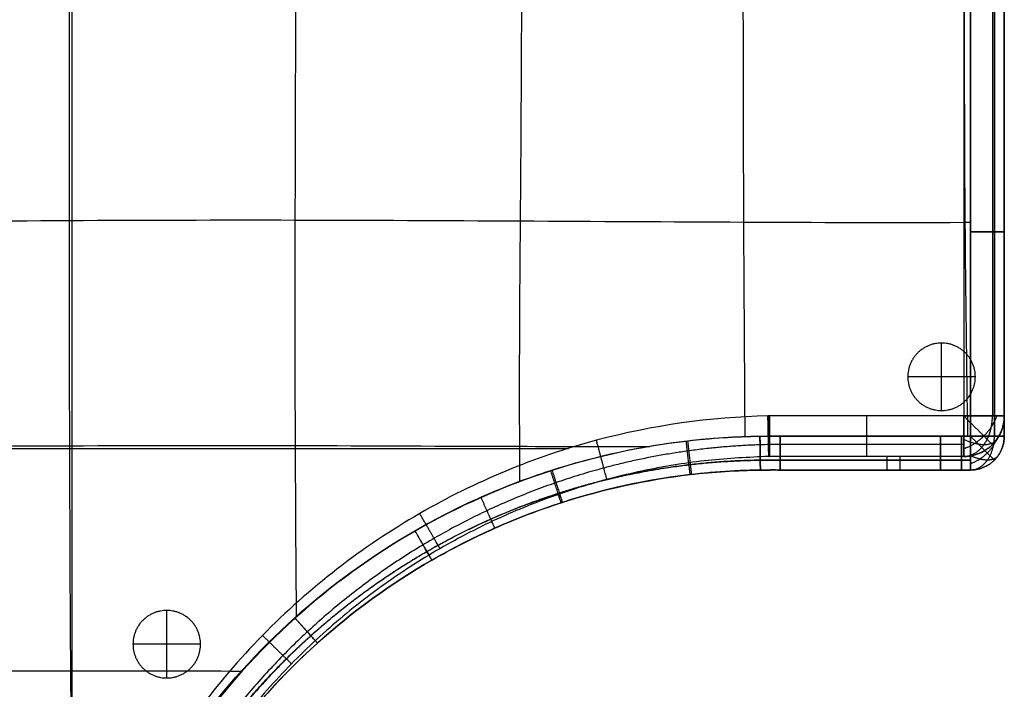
# Model space of a CAD drawing. Header units: millimetres. Extents: x 2731 to 5731, y -9408 to -7904.
# Tile 16 of 64: x 3496 to 4225, y -8896 to -8400. Entities that reach past the tile are written whole.
import ezdxf

# ---------------------------------------------------------------- set-up
doc = ezdxf.new("R2010")
doc.units = ezdxf.units.MM
doc.layers.add('COMPO3', color=7, linetype='Continuous', true_color=0x000000)

msp = doc.modelspace()

# ---------------------------------------------------------------- linework, layer by layer
at = {"layer": 'COMPO3'}
for p, q in [((4194.72, -8057.54, -518.93), (4194.72, -8693.5, -518.93)), ((4194.72, -8057.54, -722.28), (4194.72, -8693.5, -722.28)), ((4224.72, -8557.28, -374.87), (4224.72, -8557.28, -492.34)), ((4178.29, -8689.52, -722.54), (4178.29, -8639.52, -722.54)), ((4178.29, -8689.52, -767.54), (4178.29, -8639.52, -767.54)), ((4203.29, -8664.52, -722.54), (4153.29, -8664.52, -722.54)), ((4203.29, -8664.52, -767.54), (4153.29, -8664.52, -767.54)), ((4194.72, -8693.5, -518.93), (4051.03, -8693.5, -518.93)), ((4194.72, -8693.5, -722.28), (4051.03, -8693.5, -722.28)), ((4224.72, -8708.54, -374.91), (4224.72, -8708.54, -492.37)), ((4044.21, -8733.59, -374.85), (4044.21, -8733.59, -492.32)), ((4058.96, -8733.54, -374.86), (4058.96, -8733.54, -492.33)), ((4073.61, -8733.54, -374.86), (4073.61, -8733.54, -492.33)), ((4102.9, -8733.54, -374.87), (4102.9, -8733.54, -492.34)), ((4132.42, -8733.54, -374.88), (4132.42, -8733.54, -492.35)), ((4162.38, -8733.54, -374.89), (4162.38, -8733.54, -492.36)), ((4177.59, -8733.54, -374.9), (4177.59, -8733.54, -492.37)), ((4193, -8733.54, -374.9), (4193, -8733.54, -492.37)), ((3984.86, -8737.9, -374.83), (3984.86, -8737.9, -492.3)), ((3868.37, -8767.98, -374.77), (3868.37, -8767.98, -492.24)), ((3763.28, -8824.43, -374.71), (3763.28, -8824.43, -492.18)), ((3604.89, -8887.54, -722.54), (3604.89, -8837.54, -722.54)), ((3604.89, -8887.54, -767.54), (3604.89, -8837.54, -767.54)), ((3629.89, -8862.54, -722.54), (3579.89, -8862.54, -722.54)), ((3629.89, -8862.54, -767.54), (3579.89, -8862.54, -767.54))]:
    msp.add_line(p, q, dxfattribs=at)
msp.add_lwpolyline([(4137.72, -8733.54), (4147.72, -8733.54), (4147.72, -8723.54), (4137.72, -8723.54)], close=True, dxfattribs=at)
for points, knots in [([(3533.47, -8052.25, -347.78), (3533.46, -8054.02, -347.76), (3533.25, -8116.72, -346.97), (3533.1, -8220.91, -345.82), (3532.8, -8382.86, -344.76), (3532.49, -8548.54, -344.6), (3532.81, -8715.6, -345.32), (3533.52, -8882.52, -346.61), (3534.8, -9020.81, -347.55), (3535.17, -9106.01, -347.81), (3535.26, -9135.04, -347.87)], [3791.32162, 3791.32162, 3791.32162, 3791.32162, 3796.112041, 3961.852613, 4127.593184, 4293.333755, 4459.074326, 4624.814897, 4790.555468, 4876.829471, 4876.829471, 4876.829471, 4876.829471]), ([(3533.47, -8052.84, -518.88), (3533.46, -8054.41, -518.86), (3533.25, -8116.89, -518.08), (3533.1, -8220.91, -516.93), (3532.8, -8382.86, -515.87), (3532.49, -8548.54, -515.71), (3532.81, -8715.6, -516.44), (3533.52, -8882.52, -517.72), (3534.8, -9020.09, -518.65), (3535.16, -9104.52, -518.91), (3535.26, -9132.82, -518.98)], [3791.849102, 3791.849102, 3791.849102, 3791.849102, 3796.112041, 3961.852613, 4127.593184, 4293.333755, 4459.074326, 4624.814897, 4790.555468, 4874.631162, 4874.631162, 4874.631162, 4874.631162]), ([(3699.45, -8052.33, -347.87), (3699.45, -8054.2, -347.85), (3699.35, -8118.21, -347.27), (3699.91, -8221.92, -346.46), (3700.32, -8382.64, -345.83), (3699.64, -8548.13, -345.98), (3699.68, -8702.06, -346.84), (3700.37, -8800.23, -347.58), (3700.7, -8842.56, -347.87)], [3791.153679, 3791.153679, 3791.153679, 3791.153679, 3796.112041, 3961.852613, 4127.593184, 4293.333755, 4459.074326, 4585.101298, 4585.101298, 4585.101298, 4585.101298]), ([(3699.45, -8052.76, -518.97), (3699.45, -8054.48, -518.96), (3699.35, -8118.33, -518.37), (3699.91, -8221.92, -517.57), (3700.32, -8382.64, -516.94), (3699.64, -8548.13, -517.09), (3699.68, -8701.87, -517.95), (3700.37, -8799.83, -518.69), (3700.69, -8841.97, -518.98)], [3791.529528, 3791.529528, 3791.529528, 3791.529528, 3796.112041, 3961.852613, 4127.593184, 4293.333755, 4459.074326, 4584.516102, 4584.516102, 4584.516102, 4584.516102]), ([(3865.09, -8052.41, -347.95), (3865.09, -8054.07, -347.94), (3865.13, -8117.58, -347.57), (3866.63, -8221.59, -347.08), (3867.76, -8383.34, -346.78), (3866.39, -8548.81, -347.03), (3865.5, -8669.05, -347.58), (3865.99, -8733.49, -347.91), (3866.07, -8742.23, -347.96)], [3791.679617, 3791.679617, 3791.679617, 3791.679617, 3796.112041, 3961.852613, 4127.593184, 4293.333755, 4459.074326, 4485.092676, 4485.092676, 4485.092676, 4485.092676]), ([(3865.09, -8052.68, -519.05), (3865.09, -8054.25, -519.05), (3865.13, -8117.65, -518.68), (3866.63, -8221.59, -518.19), (3867.76, -8383.34, -517.89), (3866.39, -8548.81, -518.14), (3865.5, -8668.95, -518.69), (3865.99, -8733.3, -519.02), (3866.06, -8741.95, -519.07)], [3791.920018, 3791.920018, 3791.920018, 3791.920018, 3796.112041, 3961.852613, 4127.593184, 4293.333755, 4459.074326, 4484.811731, 4484.811731, 4484.811731, 4484.811731]), ([(4031.51, -8052.47, -348.02), (4031.5, -8053.74, -348.01), (4031.08, -8115.1, -347.83), (4030.98, -8219.84, -347.61), (4031.34, -8384.82, -347.5), (4031.54, -8547.31, -347.65), (4032.33, -8655.85, -347.89), (4032.72, -8708.91, -348.03)], [3792.624774, 3792.624774, 3792.624774, 3792.624774, 3796.112041, 3961.852613, 4127.593184, 4293.333755, 4451.947799, 4451.947799, 4451.947799, 4451.947799]), ([(4031.51, -8052.61, -519.13), (4031.5, -8053.83, -519.12), (4031.08, -8115.14, -518.94), (4030.98, -8219.84, -518.72), (4031.34, -8384.82, -518.61), (4031.54, -8547.27, -518.76), (4032.33, -8655.76, -519), (4032.72, -8708.79, -519.14)], [3792.751635, 3792.751635, 3792.751635, 3792.751635, 3796.112041, 3961.852613, 4127.593184, 4293.333755, 4451.822912, 4451.822912, 4451.822912, 4451.822912]), ([(4196.3, -8052.53, -348.08), (4196.29, -8052.97, -348.08), (4195.28, -8111.42, -348.06), (4194.62, -8216.89, -348.03), (4195.05, -8385.62, -348.01), (4195.19, -8547.38, -348.04), (4196.73, -8655.72, -348.06), (4197.53, -8708.56, -348.08)], [3794.877417, 3794.877417, 3794.877417, 3794.877417, 3796.112041, 3961.852613, 4127.593184, 4293.333755, 4451.738745, 4451.738745, 4451.738745, 4451.738745]), ([(4196.3, -8052.56, -519.19), (4196.29, -8052.98, -519.19), (4195.28, -8111.42, -519.17), (4194.62, -8216.89, -519.14), (4195.05, -8385.62, -519.12), (4195.19, -8547.37, -519.15), (4196.73, -8655.7, -519.17), (4197.53, -8708.53, -519.19)], [3794.898602, 3794.898602, 3794.898602, 3794.898602, 3796.112041, 3961.852613, 4127.593184, 4293.333755, 4451.713913, 4451.713913, 4451.713913, 4451.713913]), ([(4199.72, -8708.53, -519.19), (4199.7, -8658.12, -519.17), (4199.69, -8607.7, -519.16), (4199.68, -8557.28, -519.16), (4199.67, -8498.65, -519.15), (4199.67, -8440.02, -519.14), (4199.67, -8381.4, -519.14), (4199.67, -8322.42, -519.14), (4199.67, -8212.81, -519.15), (4199.7, -8103.19, -519.17), (4199.71, -8052.55, -519.19)], [25.008968, 25.008968, 25.008968, 25.008968, 176.272155, 176.272155, 176.272155, 352.154618, 352.154618, 352.154618, 529.081238, 681.008177, 681.008177, 681.008177, 681.008177]), ([(4199.73, -8052.53, -348.08), (4199.75, -8103.18, -348.06), (4199.78, -8212.8, -348.04), (4199.78, -8322.42, -348.03), (4199.78, -8381.4, -348.03), (4199.78, -8440.03, -348.03), (4199.78, -8498.66, -348.04), (4199.77, -8557.28, -348.05), (4199.76, -8607.7, -348.05), (4199.75, -8658.13, -348.06), (4199.73, -8708.56, -348.08)], [24.99788, 24.99788, 24.99788, 24.99788, 176.924351, 353.851466, 353.851466, 353.851466, 529.733929, 529.733929, 529.733929, 680.997176, 680.997176, 680.997176, 680.997176]), ([(4224.72, -8052.54, -374.91), (4224.72, -8103.19, -374.88), (4224.72, -8212.8, -374.86), (4224.72, -8322.42, -374.85), (4224.72, -8381.4, -374.85), (4224.72, -8440.02, -374.86), (4224.72, -8498.65, -374.86), (4224.72, -8557.28, -374.87), (4224.72, -8607.7, -374.88), (4224.72, -8658.12, -374.88), (4224.72, -8708.54, -374.91)], [24.99788, 24.99788, 24.99788, 24.99788, 176.924351, 353.851466, 353.851466, 353.851466, 529.733929, 529.733929, 529.733929, 680.997176, 680.997176, 680.997176, 680.997176]), ([(4224.72, -8708.54, -492.37), (4224.72, -8658.12, -492.35), (4224.72, -8607.7, -492.34), (4224.72, -8557.28, -492.34), (4224.72, -8498.65, -492.33), (4224.72, -8440.02, -492.32), (4224.72, -8381.4, -492.32), (4224.72, -8322.42, -492.32), (4224.72, -8212.8, -492.33), (4224.72, -8103.19, -492.35), (4224.72, -8052.54, -492.37)], [25.008968, 25.008968, 25.008968, 25.008968, 176.272155, 176.272155, 176.272155, 352.154618, 352.154618, 352.154618, 529.081238, 681.008177, 681.008177, 681.008177, 681.008177]), ([(4224.72, -8052.54, -433.65), (4224.72, -8162.16, -433.64), (4224.72, -8271.78, -433.65), (4224.72, -8440.02, -433.65), (4224.72, -8498.65, -433.65), (4224.72, -8607.7, -433.65), (4224.72, -8658.12, -433.64), (4224.72, -8708.54, -433.65)], [6923.866867, 6923.866867, 6923.866867, 6923.866867, 7237.81481, 7237.81481, 7405.72534, 7405.72534, 7550.132449, 7550.132449, 7550.132449, 7550.132449]), ([(2869.29, -8552.42, -347.63), (2871.53, -8552.43, -347.59), (2937.64, -8552.61, -346.35), (3042.48, -8552.58, -344.54), (3201.74, -8551.92, -343.07), (3365.71, -8550.11, -343.38), (3532.47, -8548.57, -344.73), (3699.98, -8548.23, -346.18), (3866.17, -8549.1, -347.2), (4033.78, -8549.98, -347.72), (4138.49, -8550.39, -347.93), (4198.37, -8550.13, -348.05), (4199.77, -8550.13, -348.05)], [-2413.854678, -2413.854678, -2413.854678, -2413.854678, -2408.082032, -2242.203735, -2076.325438, -1910.44714, -1744.568843, -1578.690546, -1412.812248, -1246.933951, -1081.055654, -1077.087193, -1077.087193, -1077.087193, -1077.087193]), ([(2870.16, -8552.43, -518.73), (2872.11, -8552.43, -518.69), (2937.87, -8552.61, -517.46), (3042.48, -8552.58, -515.65), (3201.74, -8551.92, -514.18), (3365.71, -8550.11, -514.49), (3532.47, -8548.57, -515.84), (3699.98, -8548.23, -517.29), (3866.17, -8549.1, -518.31), (4033.78, -8549.98, -518.83), (4138.46, -8550.39, -519.04), (4198.31, -8550.13, -519.16), (4199.68, -8550.13, -519.16)], [-2413.104764, -2413.104764, -2413.104764, -2413.104764, -2408.082032, -2242.203735, -2076.325438, -1910.44714, -1744.568843, -1578.690546, -1412.812248, -1246.933951, -1081.055654, -1077.17132, -1077.17132, -1077.17132, -1077.17132]), ([(4049.79, -8693.52, -518.93), (4006.97, -8694.4, -518.93), (3917.07, -8707.24, -518.93), (3787.21, -8761.13, -518.93), (3670.96, -8851.35, -518.93), (3583.07, -8969.37, -518.93), (3531.74, -9100.37, -518.93), (3520.72, -9190.61, -518.93), (3520.72, -9233.54, -518.93)], [0.33436, 0.33436, 0.33436, 0.33436, 128.818731, 270.791327, 418.519785, 566.241664, 708.197268, 836.995345, 836.995345, 836.995345, 836.995345]), ([(4049.79, -8693.52, -722.28), (4006.97, -8694.4, -722.28), (3917.07, -8707.24, -722.28), (3787.21, -8761.13, -722.28), (3670.96, -8851.35, -722.28), (3583.07, -8969.37, -722.28), (3531.74, -9100.37, -722.28), (3520.72, -9190.61, -722.28), (3520.72, -9233.54, -722.28)], [0.33436, 0.33436, 0.33436, 0.33436, 128.818731, 270.791327, 418.519785, 566.241664, 708.197268, 836.995345, 836.995345, 836.995345, 836.995345]), ([(3525.57, -9233.52, -519.05), (3525.55, -9196.85, -519.02), (3531.3, -9141.79, -518.97), (3550.34, -9070.73, -518.96), (3576.72, -9002.05, -518.94), (3622.91, -8922.21, -518.93), (3697.01, -8840.09, -518.98), (3771.63, -8786.01, -519.01), (3837.16, -8752.73, -519.05), (3903.56, -8727.33, -519.09), (3973.18, -8712.16, -519.11), (4025.64, -8708.76, -519.13), (4043.87, -8708.53, -519.14), (4048.9, -8708.47, -519.14), (4053.93, -8708.49, -519.15), (4058.95, -8708.49, -519.15), (4098.5, -8708.5, -519.16), (4138.04, -8708.51, -519.17), (4177.58, -8708.53, -519.19), (4182.71, -8708.53, -519.19), (4187.85, -8708.53, -519.19), (4192.98, -8708.53, -519.19), (4195.23, -8708.53, -519.19), (4197.47, -8708.53, -519.19), (4199.72, -8708.53, -519.19)], [0.004344, 0.004344, 0.004344, 0.004344, 109.991459, 165.148667, 220.328751, 330.284579, 440.229838, 550.222449, 605.112369, 660.358849, 763.143205, 817.829427, 817.829427, 817.829427, 832.911531, 832.911531, 832.911531, 951.534399, 951.534399, 951.534399, 966.941285, 966.941285, 966.941285, 973.672529, 973.672529, 973.672529, 973.672529]), ([(4199.73, -8708.56, -348.08), (4197.49, -8708.56, -348.08), (4195.25, -8708.56, -348.08), (4193, -8708.56, -348.08), (4187.87, -8708.56, -348.08), (4182.73, -8708.56, -348.08), (4177.6, -8708.56, -348.08), (4138.05, -8708.57, -348.06), (4098.51, -8708.58, -348.05), (4058.97, -8708.6, -348.04), (4053.95, -8708.6, -348.04), (4048.92, -8708.58, -348.03), (4043.89, -8708.65, -348.03), (4025.99, -8708.89, -348.02), (3973.88, -8712.25, -348), (3886.3, -8731.24, -347.97), (3787.08, -8775.24, -347.91), (3697.32, -8840.41, -347.87), (3635.69, -8908.8, -347.84), (3595.5, -8970.58, -347.83), (3561.82, -9036.65, -347.85), (3533.49, -9124.47, -347.86), (3525.91, -9197.57, -347.91), (3525.88, -9233.57, -347.94)], [24.994719, 24.994719, 24.994719, 24.994719, 31.725976, 31.725976, 31.725976, 47.132861, 47.132861, 47.132861, 165.755729, 165.755729, 165.755729, 180.837834, 180.837834, 180.837834, 234.546678, 337.318829, 448.445631, 558.437349, 668.383522, 723.250397, 779.322749, 890.641932, 998.662915, 998.662915, 998.662915, 998.662915]), ([(2869.26, -8718.17, -347.6), (2871.68, -8718.17, -347.55), (2938.34, -8718.23, -346.22), (3043.28, -8718.25, -344.29), (3201.93, -8717.63, -342.88), (3365.79, -8716.36, -343.61), (3532.76, -8715.46, -345.45), (3700.39, -8715.23, -347.12), (3841.79, -8716.04, -347.82), (3930.38, -8716.1, -347.97), (3962.52, -8716.1, -348)], [-2414.289544, -2414.289544, -2414.289544, -2414.289544, -2408.082032, -2242.203735, -2076.325438, -1910.44714, -1744.568843, -1578.690546, -1412.812248, -1317.197067, -1317.197067, -1317.197067, -1317.197067]), ([(2870.19, -8718.17, -518.69), (2872.3, -8718.17, -518.65), (2938.59, -8718.23, -517.33), (3043.28, -8718.25, -515.4), (3201.93, -8717.63, -513.99), (3365.79, -8716.36, -514.72), (3532.76, -8715.46, -516.56), (3700.39, -8715.23, -518.23), (3841.44, -8716.04, -518.93), (3929.67, -8716.1, -519.07), (3961.46, -8716.1, -519.11)], [-2413.493582, -2413.493582, -2413.493582, -2413.493582, -2408.082032, -2242.203735, -2076.325438, -1910.44714, -1744.568843, -1578.690546, -1412.812248, -1318.249708, -1318.249708, -1318.249708, -1318.249708]), ([(4199.72, -8733.54, -433.65), (4197.48, -8733.54, -433.65), (4195.24, -8733.54, -433.65), (4187.86, -8733.54, -433.65), (4182.72, -8733.54, -433.65), (4172.52, -8733.54, -433.65), (4167.45, -8733.54, -433.65), (4152.39, -8733.54, -433.65), (4142.41, -8733.54, -433.65), (4122.58, -8733.54, -433.65), (4112.74, -8733.54, -433.65), (4093.14, -8733.54, -433.65), (4083.38, -8733.54, -433.65), (4068.73, -8733.54, -433.65), (4063.85, -8733.54, -433.65), (4054.05, -8733.54, -433.65), (4049.13, -8733.52, -433.65), (4024.31, -8733.85, -433.65), (4004.59, -8735.28, -433.65), (3944.94, -8743.21, -433.65), (3905.87, -8753.29, -433.65), (3831.17, -8782.56, -433.65), (3795.97, -8801.46, -433.65), (3730.56, -8847.42, -433.65), (3700.73, -8874.23, -433.65), (3648.16, -8934.34, -433.64), (3625.57, -8967.39, -433.65), (3588.67, -9038.31, -433.65), (3574.49, -9076.03, -433.65), (3555.52, -9153.75, -433.64), (3550.72, -9193.62, -433.65), (3550.72, -9233.54, -433.65)], [7598.975496, 7598.975496, 7598.975496, 7598.975496, 7605.698658, 7605.698658, 7621.091915, 7621.091915, 7636.288655, 7636.288655, 7666.210775, 7666.210775, 7695.701401, 7695.701401, 7724.965723, 7724.965723, 7739.598469, 7739.598469, 7754.340237, 7754.340237, 7813.987342, 7813.987342, 7934.680821, 7934.680821, 8054.410953, 8054.410953, 8174.234232, 8174.234232, 8293.693282, 8293.693282, 8413.766765, 8413.766765, 8533.398163, 8533.398163, 8533.398163, 8533.398163]), ([(4199.72, -8733.54, -374.91), (4197.48, -8733.54, -374.9), (4195.24, -8733.54, -374.9), (4193, -8733.54, -374.9), (4187.86, -8733.54, -374.9), (4182.72, -8733.54, -374.9), (4177.59, -8733.54, -374.9), (4138.05, -8733.54, -374.88), (4098.5, -8733.54, -374.87), (4058.96, -8733.54, -374.86), (4053.86, -8733.54, -374.86), (4048.95, -8733.52, -374.85), (4044.21, -8733.59, -374.85), (4027.16, -8733.81, -374.85), (3977.52, -8737, -374.82), (3894.09, -8755.05, -374.79), (3799.55, -8796.92, -374.73), (3714, -8858.98, -374.69), (3655.26, -8924.12, -374.65), (3616.96, -8982.98, -374.65), (3584.88, -9045.93, -374.67), (3557.91, -9129.62, -374.68), (3550.73, -9199.25, -374.73), (3550.72, -9233.54, -374.76)], [24.994719, 24.994719, 24.994719, 24.994719, 31.725976, 31.725976, 31.725976, 47.132861, 47.132861, 47.132861, 165.755729, 165.755729, 165.755729, 180.837834, 180.837834, 180.837834, 234.546678, 337.318829, 448.445631, 558.437349, 668.383522, 723.250397, 779.322749, 890.641932, 998.662915, 998.662915, 998.662915, 998.662915]), ([(3550.72, -9233.54, -492.23), (3550.73, -9198.63, -492.2), (3556.24, -9146.19, -492.15), (3574.39, -9078.56, -492.14), (3599.51, -9013.18, -492.12), (3643.48, -8937.18, -492.11), (3714, -8858.98, -492.16), (3785.02, -8807.46, -492.19), (3847.39, -8775.75, -492.23), (3910.61, -8751.54, -492.26), (3976.89, -8737.07, -492.29), (4026.85, -8733.81, -492.31), (4044.21, -8733.59, -492.32), (4048.95, -8733.52, -492.32), (4053.86, -8733.54, -492.33), (4058.96, -8733.54, -492.33), (4098.5, -8733.54, -492.34), (4138.05, -8733.54, -492.35), (4177.59, -8733.54, -492.37), (4182.72, -8733.54, -492.37), (4187.86, -8733.54, -492.37), (4193, -8733.54, -492.37), (4195.24, -8733.54, -492.37), (4197.48, -8733.54, -492.37), (4199.72, -8733.54, -492.37)], [0.004344, 0.004344, 0.004344, 0.004344, 109.991459, 165.148667, 220.328751, 330.284579, 440.229838, 550.222449, 605.112369, 660.358849, 763.143205, 817.829427, 817.829427, 817.829427, 832.911531, 832.911531, 832.911531, 951.534399, 951.534399, 951.534399, 966.941285, 966.941285, 966.941285, 973.672529, 973.672529, 973.672529, 973.672529]), ([(2869.28, -8883.91, -347.62), (2871.74, -8883.91, -347.57), (2938.01, -8883.82, -346.3), (3042.93, -8883.9, -344.46), (3202.27, -8883.4, -343.27), (3366.55, -8882.34, -344.43), (3520.14, -8882.01, -346.5), (3618.42, -8882.27, -347.52), (3660.76, -8882.41, -347.85)], [-2414.430883, -2414.430883, -2414.430883, -2414.430883, -2408.082032, -2242.203735, -2076.325438, -1910.44714, -1744.568843, -1618.62449, -1618.62449, -1618.62449, -1618.62449]), ([(2870.17, -8883.91, -518.71), (2872.33, -8883.91, -518.67), (2938.25, -8883.82, -517.41), (3042.93, -8883.9, -515.57), (3202.27, -8883.4, -514.38), (3366.55, -8882.34, -515.54), (3519.93, -8882.01, -517.61), (3617.99, -8882.27, -518.62), (3660.12, -8882.41, -518.95)], [-2413.6622, -2413.6622, -2413.6622, -2413.6622, -2408.082032, -2242.203735, -2076.325438, -1910.44714, -1744.568843, -1619.263265, -1619.263265, -1619.263265, -1619.263265])]:
    msp.add_open_spline(points, degree=3, knots=knots, dxfattribs=at)
for points, degree in [([(3534.72, -8057.54, -518.93), (3534.72, -8584.9, -518.93), (3534.72, -9112.25, -518.93)], 2), ([(3534.72, -8057.54, -722.28), (3534.72, -8584.9, -722.28), (3534.72, -9112.25, -722.28)], 2), ([(4215.94, -8057.54, -528.96), (4215.94, -8375.52, -528.96), (4215.94, -8693.5, -528.96)], 2), ([(4215.94, -8057.54, -712.25), (4215.94, -8375.52, -712.25), (4215.94, -8693.5, -712.25)], 2), ([(4224.72, -8057.54, -553.18), (4224.72, -8375.52, -553.18), (4224.72, -8693.5, -553.18)], 2), ([(4224.72, -8057.54, -688.03), (4224.72, -8375.52, -688.03), (4224.72, -8693.5, -688.03)], 2), ([(4224.72, -8057.54, -620.61), (4224.72, -8375.52, -620.61), (4224.72, -8693.5, -620.61)], 2), ([(4178.29, -8639.52, -722.54), (4178.29, -8639.52, -745.04), (4178.29, -8639.52, -767.54)], 2), ([(4153.29, -8664.52, -722.54), (4153.29, -8664.52, -745.04), (4153.29, -8664.52, -767.54)], 2), ([(4203.29, -8664.52, -722.54), (4203.29, -8664.52, -745.04), (4203.29, -8664.52, -767.54)], 2), ([(4178.29, -8689.52, -722.54), (4178.29, -8689.52, -745.04), (4178.29, -8689.52, -767.54)], 2), ([(4051.03, -8693.5, -518.93), (4050.62, -8693.5, -518.93), (4050.2, -8693.51, -518.93), (4049.79, -8693.52, -518.93)], 3), ([(4051.03, -8693.5, -722.28), (4050.62, -8693.5, -722.28), (4050.2, -8693.51, -722.28), (4049.79, -8693.52, -722.28)], 3), ([(4224.72, -8693.5, -688.03), (4224.72, -8693.5, -620.61), (4224.72, -8693.5, -553.18)], 2), ([(4051.03, -8714.72, -528.96), (4050.76, -8714.72, -528.96), (4050.5, -8714.72, -528.96), (4050.23, -8714.72, -528.96)], 3), ([(4051.03, -8714.72, -712.25), (4050.76, -8714.72, -712.25), (4050.5, -8714.72, -712.25), (4050.23, -8714.72, -712.25)], 3), ([(4194.72, -8714.72, -528.96), (4122.88, -8714.72, -528.96), (4051.03, -8714.72, -528.96)], 2), ([(4194.72, -8714.72, -712.25), (4122.88, -8714.72, -712.25), (4051.03, -8714.72, -712.25)], 2), ([(4215.94, -8714.72, -688.03), (4215.94, -8714.72, -620.61), (4215.94, -8714.72, -553.18)], 2), ([(2874.72, -8717.54, -518.93), (3388.47, -8717.54, -518.93), (3902.21, -8717.54, -518.93)], 2), ([(2874.72, -8717.54, -722.28), (3388.47, -8717.54, -722.28), (3902.21, -8717.54, -722.28)], 2), ([(4050.41, -8723.51, -553.18), (4050.62, -8723.51, -553.18), (4050.82, -8723.5, -553.18), (4051.03, -8723.5, -553.18)], 3), ([(4051.03, -8723.5, -688.03), (4050.82, -8723.5, -688.03), (4050.62, -8723.51, -688.03), (4050.41, -8723.51, -688.03)], 3), ([(4050.41, -8723.51, -553.18), (4050.41, -8723.51, -620.61), (4050.41, -8723.51, -688.03)], 2), ([(4050.72, -8723.5, -553.18), (4050.72, -8723.5, -620.61), (4050.72, -8723.5, -688.03)], 2), ([(4051.03, -8723.5, -553.18), (4051.03, -8723.5, -620.61), (4051.03, -8723.5, -688.03)], 2), ([(4194.72, -8723.5, -553.18), (4122.88, -8723.5, -553.18), (4051.03, -8723.5, -553.18)], 2), ([(4194.72, -8723.5, -688.03), (4122.88, -8723.5, -688.03), (4051.03, -8723.5, -688.03)], 2), ([(4194.72, -8723.5, -620.61), (4122.88, -8723.5, -620.61), (4051.03, -8723.5, -620.61)], 2), ([(4137.72, -8723.5, -553.18), (4137.72, -8723.5, -620.61), (4137.72, -8723.5, -688.03)], 2), ([(4194.72, -8723.5, -688.03), (4194.72, -8723.5, -620.61), (4194.72, -8723.5, -553.18)], 2), ([(4217.4, -8726.22, -374.91), (4217.4, -8726.22, -433.64), (4217.4, -8726.22, -492.37)], 2), ([(4199.72, -8733.54, -374.91), (4199.72, -8733.54, -433.64), (4199.72, -8733.54, -492.37)], 2), ([(3604.89, -8837.54, -722.54), (3604.89, -8837.54, -745.04), (3604.89, -8837.54, -767.54)], 2), ([(3579.89, -8862.54, -722.54), (3579.89, -8862.54, -745.04), (3579.89, -8862.54, -767.54)], 2), ([(3629.89, -8862.54, -722.54), (3629.89, -8862.54, -745.04), (3629.89, -8862.54, -767.54)], 2), ([(3697.17, -8877.05, -553.18), (3697.17, -8877.05, -620.61), (3697.17, -8877.05, -688.03)], 2), ([(3604.89, -8887.54, -722.54), (3604.89, -8887.54, -745.04), (3604.89, -8887.54, -767.54)], 2)]:
    msp.add_open_spline(points, degree=degree, dxfattribs=at)
for points, weights, degree, knots in [([(4217.4, -8708.53, -511.34), (4217.39, -8658.11, -511.32), (4217.39, -8607.7, -511.32), (4217.39, -8557.28, -511.32), (4217.38, -8498.65, -511.32), (4217.38, -8440.02, -511.31), (4217.38, -8381.4, -511.31), (4217.38, -8322.42, -511.31), (4217.38, -8212.82, -511.32), (4217.39, -8103.2, -511.33), (4217.4, -8052.55, -511.34)], [0.853482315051, 0.853385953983, 0.853303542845, 0.853245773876, 0.853178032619, 0.8531413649, 0.853136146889, 0.853133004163, 0.853172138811, 0.853359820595, 0.853485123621], 3, [25.008968, 25.008968, 25.008968, 25.008968, 176.272155, 176.272155, 176.272155, 352.154618, 352.154618, 352.154618, 529.081238, 681.008177, 681.008177, 681.008177, 681.008177]), ([(4217.41, -8052.54, -355.94), (4217.41, -8103.17, -355.93), (4217.42, -8212.79, -355.92), (4217.42, -8322.42, -355.91), (4217.42, -8381.4, -355.91), (4217.42, -8440.03, -355.91), (4217.42, -8498.66, -355.92), (4217.42, -8557.28, -355.92), (4217.42, -8607.71, -355.92), (4217.41, -8658.13, -355.92), (4217.41, -8708.55, -355.94)], [0.853621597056, 0.853746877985, 0.853934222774, 0.853973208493, 0.853970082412, 0.853964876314, 0.853928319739, 0.853860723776, 0.853803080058, 0.853720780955, 0.853624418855], 3, [24.99788, 24.99788, 24.99788, 24.99788, 176.924351, 353.851466, 353.851466, 353.851466, 529.733929, 529.733929, 529.733929, 680.997176, 680.997176, 680.997176, 680.997176]), ([(4178.29, -8689.52, -722.54), (4153.29, -8689.52, -722.54), (4153.29, -8664.52, -722.54), (4153.29, -8639.52, -722.54), (4178.29, -8639.52, -722.54), (4203.29, -8639.52, -722.54), (4203.29, -8664.52, -722.54), (4203.29, -8689.52, -722.54), (4178.29, -8689.52, -722.54)], [1, 0.707106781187, 1, 0.707106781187, 1, 0.707106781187, 1, 0.707106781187, 1], 2, [-157.079633, -157.079633, -157.079633, -117.809725, -117.809725, -78.539816, -78.539816, -39.269908, -39.269908, 0, 0, 0]), ([(4178.29, -8689.52, -767.54), (4153.29, -8689.52, -767.54), (4153.29, -8664.52, -767.54), (4153.29, -8639.52, -767.54), (4178.29, -8639.52, -767.54), (4203.29, -8639.52, -767.54), (4203.29, -8664.52, -767.54), (4203.29, -8689.52, -767.54), (4178.29, -8689.52, -767.54)], [1, 0.707106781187, 1, 0.707106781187, 1, 0.707106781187, 1, 0.707106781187, 1], 2, [-157.079633, -157.079633, -157.079633, -117.809725, -117.809725, -78.539816, -78.539816, -39.269908, -39.269908, 0, 0, 0]), ([(4178.29, -8689.52, -745.04), (4153.29, -8689.52, -745.04), (4153.29, -8664.52, -745.04), (4153.29, -8639.52, -745.04), (4178.29, -8639.52, -745.04), (4203.29, -8639.52, -745.04), (4203.29, -8664.52, -745.04), (4203.29, -8689.52, -745.04), (4178.29, -8689.52, -745.04)], [1, 0.707106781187, 1, 0.707106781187, 1, 0.707106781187, 1, 0.707106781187, 1], 2, [-157.079633, -157.079633, -157.079633, -117.809725, -117.809725, -78.539816, -78.539816, -39.269908, -39.269908, 0, 0, 0]), ([(4194.72, -8693.5, -518.93), (4203.41, -8702.19, -518.93), (4209.61, -8708.38, -528.77), (4215.94, -8714.72, -538.84), (4215.94, -8714.72, -553.18)], [0.850917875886, 0.788636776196, 0.853553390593, 0.787291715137, 0.853553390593], 2, [65.600114, 65.600114, 65.600114, 88.914607, 88.914607, 112.712171, 112.712171, 112.712171]), ([(4194.72, -8723.5, -688.03), (4203.41, -8723.5, -697.95), (4209.61, -8714.88, -705.02), (4215.94, -8706.07, -712.25), (4215.94, -8693.5, -712.25)], [0.850917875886, 0.788636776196, 0.853553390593, 0.787291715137, 0.853553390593], 2, [65.600114, 65.600114, 65.600114, 88.914607, 88.914607, 112.712171, 112.712171, 112.712171]), ([(4050.23, -8714.72, -528.96), (4009.12, -8715.57, -528.96), (3922.8, -8727.9, -528.96), (3798.02, -8779.67, -528.96), (3686.29, -8866.38, -528.96), (3601.83, -8979.81, -528.96), (3552.51, -9105.67, -528.96), (3541.93, -9192.33, -528.96), (3541.94, -9233.54, -528.96)], [0.853553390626, 0.853553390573, 0.853553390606, 0.853553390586, 0.853553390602, 0.853553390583, 0.853553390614, 0.853553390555, 0.853553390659], 3, [0.33436, 0.33436, 0.33436, 0.33436, 128.818731, 270.791327, 418.519785, 566.241664, 708.197268, 836.995345, 836.995345, 836.995345, 836.995345]), ([(4050.23, -8714.72, -712.25), (4009.12, -8715.57, -712.25), (3922.8, -8727.9, -712.25), (3798.02, -8779.67, -712.25), (3686.29, -8866.38, -712.25), (3601.83, -8979.81, -712.25), (3552.51, -9105.67, -712.25), (3541.93, -9192.33, -712.25), (3541.94, -9233.54, -712.25)], [0.853553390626, 0.853553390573, 0.853553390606, 0.853553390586, 0.853553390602, 0.853553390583, 0.853553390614, 0.853553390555, 0.853553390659], 3, [0.33436, 0.33436, 0.33436, 0.33436, 128.818731, 270.791327, 418.519785, 566.241664, 708.197268, 836.995345, 836.995345, 836.995345, 836.995345]), ([(4199.73, -8733.54, -492.37), (4207.05, -8733.54, -500.23), (4212.23, -8726.21, -505.79), (4217.4, -8718.89, -511.35), (4217.4, -8708.53, -511.34)], [0.996866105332, 0.922378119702, 1, 0.922405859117, 0.996812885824], 2, [54.66472, 54.66472, 54.66472, 74.296441, 74.296441, 93.921147, 93.921147, 93.921147]), ([(4220.03, -8708.55, -359.26), (4217.71, -8715.37, -355.8), (4212.13, -8720.95, -355.8), (4206.55, -8726.53, -355.8), (4199.73, -8728.85, -359.26)], [0.973552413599, 0.940916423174, 1, 0.940911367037, 0.973557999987], 2, [24.028896, 24.028896, 24.028896, 39.269254, 39.269254, 54.510916, 54.510916, 54.510916]), ([(4199.74, -8708.56, -348.08), (4206.97, -8715.79, -348.09), (4212.13, -8720.95, -355.8), (4217.4, -8726.22, -363.68), (4217.4, -8726.22, -374.91)], [0.996900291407, 0.924012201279, 1, 0.92243012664, 0.999999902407], 2, [54.677727, 54.677727, 54.677727, 74.096882, 74.096882, 93.920347, 93.920347, 93.920347]), ([(3543.35, -9233.53, -511.25), (3543.34, -9198.09, -511.23), (3548.92, -9144.89, -511.2), (3567.33, -9076.25, -511.19), (3592.83, -9009.91, -511.18), (3637.44, -8932.79, -511.17), (3709.01, -8853.45, -511.21), (3781.08, -8801.18, -511.23), (3844.38, -8769.01, -511.25), (3908.53, -8744.45, -511.27), (3975.8, -8729.77, -511.29), (4026.49, -8726.47, -511.3), (4044.1, -8726.24, -511.31), (4048.93, -8726.18, -511.31), (4053.88, -8726.2, -511.31), (4058.96, -8726.2, -511.31), (4098.5, -8726.21, -511.32), (4138.04, -8726.21, -511.33), (4177.58, -8726.22, -511.34), (4182.72, -8726.22, -511.34), (4187.85, -8726.22, -511.34), (4192.99, -8726.22, -511.34), (4195.23, -8726.22, -511.34), (4197.47, -8726.22, -511.34), (4199.72, -8726.22, -511.34)], [0.852479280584, 0.852277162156, 0.852030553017, 0.851852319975, 0.851737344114, 0.851735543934, 0.851953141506, 0.852261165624, 0.852500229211, 0.852746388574, 0.852954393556, 0.853094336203, 0.853138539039, 0.853151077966, 0.853162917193, 0.853174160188, 0.853264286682, 0.853348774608, 0.853426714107, 0.853436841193, 0.853446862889, 0.85345678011, 0.853461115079, 0.853465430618, 0.853469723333], 3, [0.004344, 0.004344, 0.004344, 0.004344, 109.991459, 165.148667, 220.328751, 330.284579, 440.229838, 550.222449, 605.112369, 660.358849, 763.143205, 817.829427, 817.829427, 817.829427, 832.911531, 832.911531, 832.911531, 951.534399, 951.534399, 951.534399, 966.941285, 966.941285, 966.941285, 973.672529, 973.672529, 973.672529, 973.672529]), ([(4199.73, -8726.22, -355.94), (4197.49, -8726.23, -355.94), (4195.24, -8726.23, -355.94), (4193, -8726.23, -355.94), (4187.87, -8726.23, -355.94), (4182.73, -8726.23, -355.94), (4177.59, -8726.23, -355.94), (4138.05, -8726.23, -355.93), (4098.51, -8726.24, -355.93), (4058.97, -8726.24, -355.91), (4053.89, -8726.24, -355.91), (4048.95, -8726.22, -355.91), (4044.12, -8726.29, -355.91), (4026.82, -8726.51, -355.9), (3976.46, -8729.75, -355.89), (3891.83, -8748.08, -355.87), (3795.92, -8790.57, -355.83), (3709.14, -8853.54, -355.81), (3649.54, -8919.64, -355.79), (3610.69, -8979.36, -355.78), (3578.14, -9043.22, -355.8), (3550.77, -9128.13, -355.8), (3543.47, -9198.78, -355.83), (3543.46, -9233.56, -355.85)], [0.853637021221, 0.853641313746, 0.853645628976, 0.853649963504, 0.853659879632, 0.853669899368, 0.853680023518, 0.853757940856, 0.853842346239, 0.853932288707, 0.853943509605, 0.853955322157, 0.853967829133, 0.854012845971, 0.854145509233, 0.854417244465, 0.854783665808, 0.855139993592, 0.855325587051, 0.855356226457, 0.855316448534, 0.855137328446, 0.854823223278, 0.854623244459], 3, [24.994719, 24.994719, 24.994719, 24.994719, 31.725976, 31.725976, 31.725976, 47.132861, 47.132861, 47.132861, 165.755729, 165.755729, 165.755729, 180.837834, 180.837834, 180.837834, 234.546678, 337.318829, 448.445631, 558.437349, 668.383522, 723.250397, 779.322749, 890.641932, 998.662915, 998.662915, 998.662915, 998.662915]), ([(4220.14, -8722.97, -492.37), (4217.85, -8726.21, -499.76), (4212.23, -8726.21, -505.79), (4206.6, -8726.22, -511.82), (4199.72, -8722.97, -514.28)], [0.97160381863, 0.939345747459, 1, 0.939343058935, 0.971606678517], 2, [23.925251, 23.925251, 23.925251, 39.268426, 39.268426, 54.612282, 54.612282, 54.612282]), ([(3604.89, -8887.54, -722.54), (3579.89, -8887.54, -722.54), (3579.89, -8862.54, -722.54), (3579.89, -8837.54, -722.54), (3604.89, -8837.54, -722.54), (3629.89, -8837.54, -722.54), (3629.89, -8862.54, -722.54), (3629.89, -8887.54, -722.54), (3604.89, -8887.54, -722.54)], [1, 0.707106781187, 1, 0.707106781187, 1, 0.707106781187, 1, 0.707106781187, 1], 2, [-157.079633, -157.079633, -157.079633, -117.809725, -117.809725, -78.539816, -78.539816, -39.269908, -39.269908, 0, 0, 0]), ([(3604.89, -8887.54, -767.54), (3579.89, -8887.54, -767.54), (3579.89, -8862.54, -767.54), (3579.89, -8837.54, -767.54), (3604.89, -8837.54, -767.54), (3629.89, -8837.54, -767.54), (3629.89, -8862.54, -767.54), (3629.89, -8887.54, -767.54), (3604.89, -8887.54, -767.54)], [1, 0.707106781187, 1, 0.707106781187, 1, 0.707106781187, 1, 0.707106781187, 1], 2, [-157.079633, -157.079633, -157.079633, -117.809725, -117.809725, -78.539816, -78.539816, -39.269908, -39.269908, 0, 0, 0]), ([(3604.89, -8887.54, -745.04), (3579.89, -8887.54, -745.04), (3579.89, -8862.54, -745.04), (3579.89, -8837.54, -745.04), (3604.89, -8837.54, -745.04), (3629.89, -8837.54, -745.04), (3629.89, -8862.54, -745.04), (3629.89, -8887.54, -745.04), (3604.89, -8887.54, -745.04)], [1, 0.707106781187, 1, 0.707106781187, 1, 0.707106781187, 1, 0.707106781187, 1], 2, [-157.079633, -157.079633, -157.079633, -117.809725, -117.809725, -78.539816, -78.539816, -39.269908, -39.269908, 0, 0, 0])]:
    msp.add_rational_spline(points, weights, degree=degree, knots=knots, dxfattribs=at)
for points, weights in [([(4224.72, -8557.28, -492.34), (4224.72, -8557.28, -519.21), (4199.68, -8557.28, -519.16)], [1, 0.706491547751, 1]), ([(4199.77, -8557.28, -348.05), (4224.72, -8557.28, -348.1), (4224.72, -8557.28, -374.87)], [1, 0.707721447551, 1]), ([(4050.41, -8723.51, -553.18), (4050.41, -8723.51, -518.93), (4049.79, -8693.52, -518.93)], [1, 0.707106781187, 1]), ([(4050.41, -8723.51, -688.03), (4050.41, -8723.51, -722.28), (4049.79, -8693.52, -722.28)], [1, 0.707106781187, 1]), ([(4050.72, -8723.5, -553.18), (4050.72, -8723.5, -518.93), (4050.41, -8693.51, -518.93)], [1, 0.707106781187, 1]), ([(4050.72, -8723.5, -688.03), (4050.72, -8723.5, -722.28), (4050.41, -8693.51, -722.28)], [1, 0.707106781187, 1]), ([(4051.03, -8693.5, -518.93), (4051.03, -8723.5, -518.93), (4051.03, -8723.5, -553.18)], [1, 0.707106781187, 1]), ([(4051.03, -8693.5, -722.28), (4051.03, -8723.5, -722.28), (4051.03, -8723.5, -688.03)], [1, 0.707106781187, 1]), ([(4122.88, -8723.5, -553.18), (4122.88, -8723.5, -518.93), (4122.88, -8693.5, -518.93)], [1, 0.707106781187, 1]), ([(4122.88, -8723.5, -688.03), (4122.88, -8723.5, -722.28), (4122.88, -8693.5, -722.28)], [1, 0.707106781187, 1]), ([(4194.72, -8693.5, -518.93), (4224.72, -8693.5, -518.93), (4224.72, -8693.5, -553.18)], [1, 0.707106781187, 1]), ([(4224.72, -8693.5, -553.18), (4224.72, -8723.5, -553.18), (4194.72, -8723.5, -553.18)], [1, 0.707106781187, 1]), ([(4194.72, -8723.5, -688.03), (4224.72, -8723.5, -688.03), (4224.72, -8693.5, -688.03)], [1, 0.707106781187, 1]), ([(4194.72, -8723.5, -553.18), (4194.72, -8723.5, -518.93), (4194.72, -8693.5, -518.93)], [1, 0.707106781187, 1]), ([(4194.72, -8693.5, -722.28), (4194.72, -8723.5, -722.28), (4194.72, -8723.5, -688.03)], [1, 0.707106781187, 1]), ([(4224.72, -8693.5, -688.03), (4224.72, -8693.5, -722.28), (4194.72, -8693.5, -722.28)], [1, 0.707106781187, 1]), ([(4224.72, -8693.5, -620.61), (4224.72, -8723.5, -620.61), (4194.72, -8723.5, -620.61)], [1, 0.707106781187, 1]), ([(4219.09, -8693.5, -533.2), (4212.9, -8711.68, -523.37), (4194.73, -8717.87, -533.2)], [0.938666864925, 0.768439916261, 0.938666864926]), ([(3930.64, -8740.55, -553.18), (3930.64, -8740.55, -518.93), (3922.89, -8711.56, -518.93)], [1, 0.707106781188, 1]), ([(3930.64, -8740.55, -688.03), (3930.64, -8740.55, -722.28), (3922.89, -8711.56, -722.28)], [1, 0.707106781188, 1]), ([(3992.26, -8736.97, -492.3), (3992.25, -8736.98, -519.2), (3989.32, -8712.07, -519.12)], [1, 0.705990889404, 1]), ([(3990.32, -8712.11, -348.01), (3993.19, -8736.86, -348.09), (3993.18, -8736.87, -374.83)], [1, 0.708214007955, 1]), ([(4044.21, -8733.59, -492.32), (4044.2, -8733.59, -519.2), (4043.87, -8708.53, -519.14)], [1, 0.706277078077, 1]), ([(4043.89, -8708.65, -348.03), (4044.22, -8733.59, -348.09), (4044.21, -8733.59, -374.85)], [1, 0.707935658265, 1]), ([(4058.96, -8733.54, -492.33), (4058.95, -8733.54, -519.21), (4058.95, -8708.49, -519.15)], [1, 0.706348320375, 1]), ([(4058.97, -8708.6, -348.04), (4058.97, -8733.54, -348.1), (4058.96, -8733.54, -374.86)], [1, 0.707864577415, 1]), ([(4177.59, -8733.54, -492.37), (4177.58, -8733.54, -519.21), (4177.58, -8708.53, -519.19)], [1, 0.706853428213, 1]), ([(4177.6, -8708.56, -348.08), (4177.6, -8733.54, -348.1), (4177.59, -8733.54, -374.9)], [1, 0.707360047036, 1]), ([(4193, -8733.54, -492.37), (4192.99, -8733.54, -519.21), (4192.98, -8708.53, -519.19)], [1, 0.70691356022, 1]), ([(4193, -8708.56, -348.08), (4193, -8733.54, -348.1), (4193, -8733.54, -374.9)], [1, 0.707299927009, 1]), ([(4219.09, -8711.01, -688.03), (4212.9, -8719.62, -708.78), (4194.73, -8711.01, -715.85)], [0.938666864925, 0.768439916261, 0.938666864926]), ([(4199.72, -8708.53, -519.19), (4199.71, -8733.54, -519.21), (4199.72, -8733.54, -492.37)], [1, 0.706939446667, 1]), ([(4224.72, -8708.54, -492.37), (4224.72, -8708.53, -519.21), (4199.72, -8708.53, -519.19)], [1, 0.706964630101, 1]), ([(4224.72, -8708.54, -374.91), (4224.72, -8733.54, -374.91), (4199.72, -8733.54, -374.91)], [1, 0.707106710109, 1]), ([(4199.72, -8733.54, -492.37), (4224.72, -8733.54, -492.37), (4224.72, -8708.54, -492.37)], [1, 0.707106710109, 1]), ([(4199.72, -8733.54, -433.64), (4224.72, -8733.54, -433.64), (4224.72, -8708.54, -433.64)], [1, 0.707106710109, 1]), ([(4199.72, -8733.54, -374.91), (4199.73, -8733.54, -348.1), (4199.73, -8708.56, -348.08)], [1, 0.707274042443, 1]), ([(4199.73, -8708.56, -348.08), (4224.72, -8708.56, -348.1), (4224.72, -8708.54, -374.91)], [1, 0.707248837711, 1]), ([(4050.41, -8723.51, -688.03), (3550.72, -8733.86, -688.03), (3550.72, -9233.54, -688.03)], [0.999738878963, 0.707237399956, 1]), ([(4050.41, -8723.51, -553.18), (3550.72, -8733.86, -553.18), (3550.72, -9233.54, -553.18)], [0.999738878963, 0.707237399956, 1]), ([(4050.41, -8723.51, -620.61), (3550.72, -8733.86, -620.61), (3550.72, -9233.54, -620.61)], [0.999738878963, 0.707237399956, 1]), ([(4051.03, -8723.5, -620.61), (4050.72, -8723.5, -620.61), (4050.41, -8723.51, -620.61)], [1, 0.999946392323, 1]), ([(3896.78, -8757.83, -492.26), (3896.77, -8757.83, -519.21), (3889.03, -8733.93, -519.08)], [1, 0.705375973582, 1]), ([(3890.07, -8733.85, -347.97), (3897.68, -8757.54, -348.1), (3897.67, -8757.54, -374.79)], [1, 0.708828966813, 1]), ([(3847.66, -8776.63, -492.23), (3847.65, -8776.64, -519.21), (3837.44, -8753.66, -519.05)], [1, 0.705003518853, 1]), ([(3807.12, -8791.75, -553.18), (3807.12, -8791.75, -518.93), (3792.11, -8765.77, -518.93)], [1, 0.707106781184, 1]), ([(3807.12, -8791.75, -688.03), (3807.12, -8791.75, -722.28), (3792.11, -8765.77, -722.28)], [1, 0.707106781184, 1]), ([(3801.09, -8800.32, -492.2), (3801.08, -8800.32, -519.21), (3788.51, -8778.51, -519.02)], [1, 0.704640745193, 1]), ([(3788.7, -8778.8, -347.91), (3801.1, -8800.31, -348.1), (3801.09, -8800.32, -374.73)], [1, 0.709563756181, 1]), ([(3716.45, -8861.72, -492.16), (3716.44, -8861.72, -519.22), (3699.58, -8842.97, -518.98)], [1, 0.703956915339, 1]), ([(3699.89, -8843.28, -347.87), (3716.45, -8861.71, -348.11), (3716.45, -8861.72, -374.69)], [1, 0.710235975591, 1]), ([(3697.17, -8877.05, -553.18), (3697.17, -8877.05, -518.93), (3675.75, -8856.05, -518.93)], [1, 0.707106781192, 1]), ([(3697.17, -8877.05, -688.03), (3697.17, -8877.05, -722.28), (3675.75, -8856.05, -722.28)], [1, 0.707106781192, 1])]:
    msp.add_rational_spline(points, weights, degree=2, dxfattribs=at)

doc.saveas('drawing.dxf')
